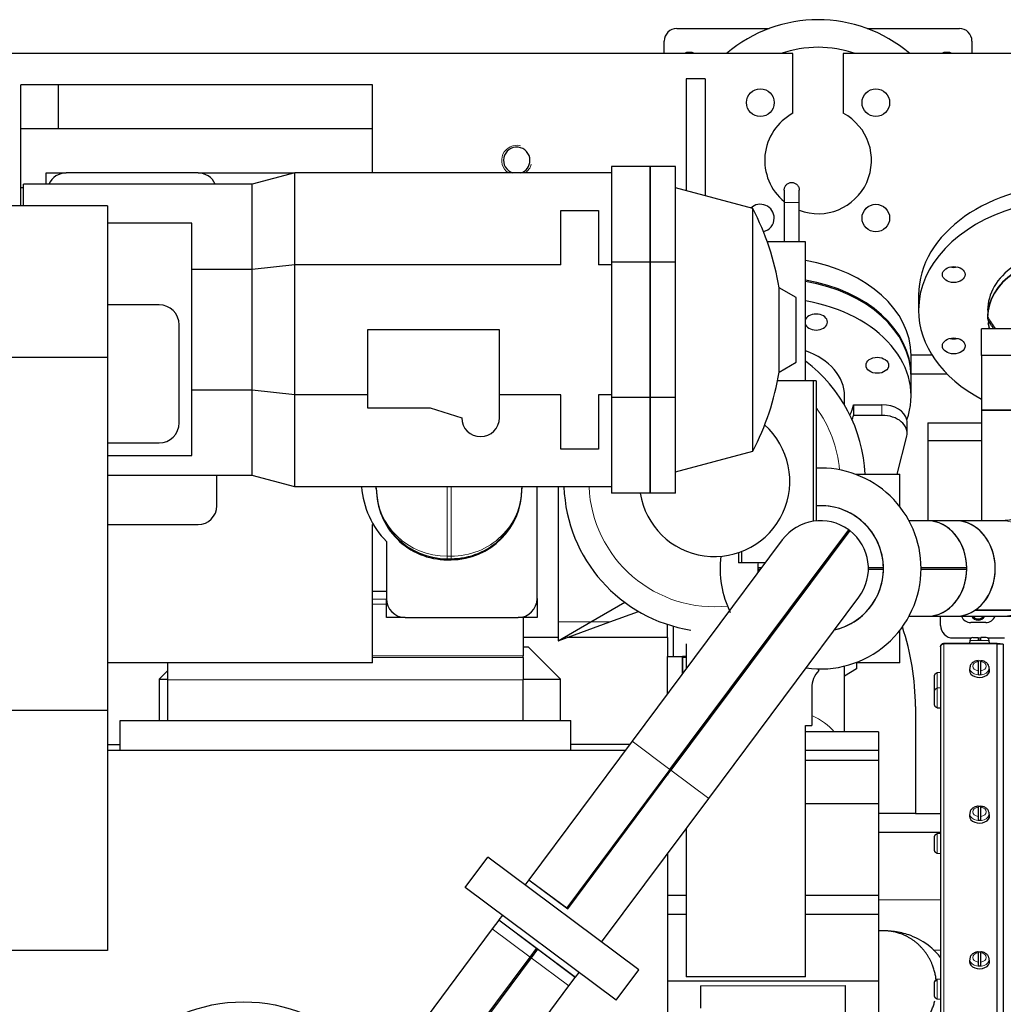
# Model space of a CAD drawing. Header units: millimetres. Extents: x 0 to 29700, y -16 to 21000.
# Tile 50 of 256: x 6501 to 7284, y 10065 to 10849. Entities that reach past the tile are written whole.
import ezdxf

# ---------------------------------------------------------------- set-up
doc = ezdxf.new("R2010")
doc.units = ezdxf.units.MM
doc.layers.add('1', color=7, linetype='Continuous', true_color=0xffffff)

msp = doc.modelspace()

# ---------------------------------------------------------------- linework, layer by layer
at = {"layer": '1', "color": 2, "linetype": 'Continuous', "lineweight": 25}
for p, q in [((7024.513, 10842.292), (7098.039, 10842.292)), ((7175.988, 10842.292), (7249.513, 10842.292)), ((7014.513, 10822.29), (7014.513, 10832.292)), ((7259.513, 10832.292), (7259.513, 10822.29)), ((7117.013, 10822.292), (5917.013, 10822.292)), ((7117.013, 10774.792), (7117.013, 10822.292)), ((8508.513, 10822.292), (7157.013, 10822.292)), ((7157.013, 10822.292), (7157.013, 10774.792)), ((6502.213, 10762.292), (6502.213, 10797.292)), ((6532.213, 10797.292), (6502.213, 10797.292)), ((6782.213, 10797.292), (6532.213, 10797.292)), ((6532.213, 10762.292), (6532.213, 10797.292)), ((6782.213, 10762.292), (6782.213, 10797.292)), ((7032.013, 10802.292), (7032.013, 10713.051)), ((7047.013, 10802.292), (7032.013, 10802.292)), ((7047.013, 10802.292), (7047.013, 10709.032)), ((6502.213, 10715.292), (6502.213, 10762.292)), ((6782.213, 10762.292), (6502.213, 10762.292)), ((6782.213, 10727.292), (6782.213, 10762.292)), ((6522.213, 10727.292), (6538.214, 10727.292)), ((6522.213, 10718.292), (6522.213, 10727.292)), ((6643.213, 10727.292), (6538.213, 10727.292)), ((6643.216, 10727.292), (6720.212, 10727.292)), ((6720.213, 10727.292), (6686.213, 10718.292)), ((6972.613, 10727.292), (6720.213, 10727.292)), ((6720.213, 10654.069), (6720.213, 10727.292)), ((6972.613, 10732.292), (6972.613, 10656.14)), ((7003.213, 10732.292), (6972.613, 10732.292)), ((7003.213, 10656.14), (7003.213, 10732.292)), ((7023.513, 10732.292), (7003.213, 10732.292)), ((7003.213, 10732.292), (7003.213, 10656.14)), ((7023.513, 10656.14), (7023.513, 10732.292)), ((6504.213, 10701.192), (6504.213, 10718.292)), ((6686.213, 10718.292), (6504.213, 10718.292)), ((6686.213, 10650.341), (6686.213, 10718.292)), ((6502.213, 10701.191), (6502.213, 10715.292)), ((6504.214, 10715.292), (6502.213, 10715.292)), ((7084.932, 10698.871), (7023.513, 10715.328)), ((7110.013, 10703.642), (7110.013, 10672.492)), ((7122.013, 10672.492), (7122.013, 10703.642)), ((6571.013, 10701.192), (3107.013, 10701.192)), ((6571.013, 10701.192), (6571.013, 10580.196)), ((6932.213, 10654.069), (6932.213, 10697.292)), ((6932.213, 10697.292), (6962.213, 10697.292)), ((6962.213, 10697.292), (6962.213, 10654.069)), ((7084.932, 10505.713), (7084.932, 10698.871)), ((6638.213, 10687.292), (6571.014, 10687.292)), ((6638.213, 10502.292), (6638.213, 10687.292)), ((7127.013, 10672.492), (7096.509, 10672.492)), ((7127.013, 10561.792), (7127.013, 10672.492)), ((6972.613, 10656.14), (6972.613, 10548.444)), ((7003.213, 10656.14), (6972.613, 10656.14)), ((7003.213, 10548.444), (7003.213, 10656.14)), ((7023.513, 10656.14), (7003.213, 10656.14)), ((7003.213, 10656.14), (7003.213, 10548.444)), ((7023.513, 10548.444), (7023.513, 10656.14)), ((6686.213, 10650.341), (6638.213, 10650.341)), ((6720.213, 10654.069), (6686.213, 10650.341)), ((6686.213, 10554.243), (6686.213, 10650.341)), ((6932.213, 10654.069), (6720.213, 10654.069)), ((6720.213, 10550.515), (6720.213, 10654.069)), ((6972.613, 10654.069), (6962.213, 10654.069)), ((7105.978, 10568.668), (7105.978, 10635.916)), ((7119.513, 10628.101), (7105.978, 10635.916)), ((7119.513, 10576.482), (7119.513, 10628.101)), ((7217.013, 10629.99), (7217.013, 10617.97)), ((6612.213, 10622.292), (6571.014, 10622.292)), ((6628.213, 10528.292), (6628.213, 10606.292)), ((6778.213, 10602.292), (6778.213, 10540.292)), ((6883.213, 10602.292), (6778.213, 10602.292)), ((6883.213, 10532.292), (6883.213, 10602.292)), ((7267.013, 10581.984), (7267.013, 10603.197)), ((7417.013, 10603.197), (7267.013, 10603.197)), ((6571.013, 10580.196), (3107.013, 10580.196)), ((6571.013, 10580.196), (6571.013, 10299.196)), ((7105.978, 10568.668), (7119.513, 10576.482)), ((7227.565, 10582.292), (7210.901, 10582.292)), ((7211.013, 10566.353), (7211.013, 10581.909)), ((7267.013, 10581.984), (7267.013, 10538.497)), ((7417.013, 10581.984), (7267.013, 10581.984)), ((7133.013, 10561.792), (7104.732, 10561.792)), ((7135.513, 10561.792), (7133.013, 10561.792)), ((7133.013, 10561.792), (7133.013, 10449.868)), ((7135.513, 10561.792), (7135.513, 10450.183)), ((7210.977, 10567.292), (7239.557, 10567.292)), ((7211.013, 10549.736), (7211.013, 10565.292)), ((6686.213, 10554.243), (6638.213, 10554.243)), ((6686.213, 10486.292), (6686.213, 10554.243)), ((6720.213, 10550.515), (6686.213, 10554.243)), ((6720.213, 10477.292), (6720.213, 10550.515)), ((6778.213, 10550.515), (6720.213, 10550.515)), ((6932.213, 10550.515), (6883.213, 10550.515)), ((6932.213, 10507.292), (6932.213, 10550.515)), ((6962.213, 10550.515), (6962.213, 10507.292)), ((6972.613, 10550.515), (6962.213, 10550.515)), ((6972.613, 10548.444), (6972.613, 10472.292)), ((7003.213, 10548.444), (6972.613, 10548.444)), ((7003.213, 10472.292), (7003.213, 10548.444)), ((7023.513, 10548.444), (7003.213, 10548.444)), ((7003.213, 10548.444), (7003.213, 10472.292)), ((7023.513, 10472.292), (7023.513, 10548.444)), ((7158.163, 10542.261), (7158.163, 10549.736)), ((6778.213, 10540.292), (6828.213, 10540.292)), ((6828.213, 10540.292), (6853.213, 10532.292)), ((7165.24, 10542.664), (7165.24, 10534.236)), ((7165.24, 10542.664), (7187.887, 10542.664)), ((7267.013, 10538.497), (7267.013, 10450.343)), ((7315.838, 10538.497), (7267.013, 10538.497)), ((7267.013, 10538.497), (7315.838, 10538.497)), ((7187.887, 10534.236), (7165.24, 10534.236)), ((7207.887, 10520.093), (7207.887, 10528.579)), ((7224.513, 10528.292), (7224.513, 10514.15)), ((7224.513, 10528.292), (7267.014, 10528.292)), ((7199.94, 10487.291), (7207.577, 10517.614)), ((7224.513, 10514.15), (7224.513, 10450.34)), ((7224.513, 10514.15), (7267.014, 10514.15)), ((6571.014, 10512.292), (6612.213, 10512.292)), ((6962.213, 10507.292), (6932.213, 10507.292)), ((7023.513, 10489.256), (7084.932, 10505.713)), ((6571.014, 10502.292), (6638.213, 10502.292)), ((6686.213, 10486.292), (6571.016, 10486.292)), ((6658.213, 10462.292), (6658.213, 10486.291)), ((6720.213, 10477.292), (6686.213, 10486.292)), ((7166.853, 10487.292), (7202.013, 10487.292)), ((7202.013, 10461.595), (7202.013, 10487.292)), ((6972.613, 10477.292), (6720.213, 10477.292)), ((6785.213, 10476.312), (6785.213, 10477.292)), ((6785.213, 10475.776), (6785.213, 10476.312)), ((6901.213, 10477.292), (6901.213, 10476.312)), ((6901.213, 10476.312), (6901.213, 10475.776)), ((6913.213, 10388.292), (6913.213, 10477.296)), ((6930.013, 10477.294), (6930.013, 10369.792)), ((7003.213, 10472.292), (6972.613, 10472.292)), ((7023.513, 10472.292), (7003.213, 10472.292)), ((6571.015, 10447.292), (6643.213, 10447.292)), ((6782.213, 10337.292), (6782.213, 10447.292)), ((6782.923, 10447.292), (6782.213, 10447.292)), ((7019.05, 10252.264), (7161.357, 10443.09)), ((7224.046, 10450.342), (7209.385, 10450.342)), ((7246.721, 10450.342), (7224.046, 10450.342)), ((7283.78, 10450.342), (7246.721, 10450.342)), ((7162.159, 10442.493), (7019.851, 10251.666)), ((6793.213, 10433.87), (6793.213, 10388.292)), ((7108.511, 10435.039), (6988.948, 10274.712)), ((7073.513, 10424.88), (7073.513, 10416.792)), ((7076.013, 10425.776), (7076.013, 10416.792)), ((6841.713, 10419.261), (6844.713, 10419.261)), ((7076.013, 10416.792), (7073.513, 10416.792)), ((7094.904, 10416.792), (7076.013, 10416.792)), ((7255.389, 10412.792), (7219.013, 10412.792)), ((7219.013, 10411.792), (7255.389, 10411.792)), ((6793.213, 10393.972), (6782.213, 10393.972)), ((6793.213, 10373.292), (6793.214, 10388.207)), ((6913.213, 10388.293), (6913.213, 10373.292)), ((7049.953, 10229.218), (7169.516, 10389.545)), ((6955.994, 10369.792), (6983.034, 10385.403)), ((6808.215, 10373.292), (6793.213, 10373.292)), ((6808.213, 10373.292), (6898.213, 10373.292)), ((6913.213, 10373.292), (6898.213, 10373.292)), ((6902.213, 10373.291), (6902.213, 10342.793)), ((6971.226, 10369.792), (6994.091, 10378.114)), ((7209.385, 10374.242), (7224.046, 10374.242)), ((7224.046, 10374.242), (7246.721, 10374.242)), ((7234.513, 10366.967), (7234.513, 10374.242)), ((7246.721, 10374.242), (7283.78, 10374.242)), ((7298.878, 10378.947), (7261.82, 10378.947)), ((7262.537, 10379.44), (7299.595, 10379.44)), ((6930.013, 10354.792), (6971.226, 10369.792)), ((6930.013, 10369.792), (6930.013, 10354.792)), ((6930.013, 10354.792), (6955.994, 10369.792)), ((7017.013, 10357.291), (7017.013, 10367.8)), ((7021.713, 10366.362), (7021.713, 10342.292)), ((7270.513, 10369.292), (7258.513, 10369.292)), ((6929.978, 10357.292), (6902.158, 10357.292)), ((7017.013, 10357.292), (6936.868, 10357.292)), ((7017.013, 10357.292), (7017.013, 10342.29)), ((7202.013, 10337.292), (7202.013, 10362.989)), ((7244.513, 10356.967), (7258.971, 10356.967)), ((7260.133, 10357.267), (7264.513, 10357.267)), ((7264.514, 10356.967), (7266.513, 10356.967)), ((7270.894, 10357.267), (7266.513, 10357.267)), ((7272.056, 10356.967), (7285.513, 10356.967)), ((6906.313, 10349.592), (6902.215, 10349.592)), ((6931.813, 10324.092), (6906.313, 10349.592)), ((7032.013, 10352.292), (7032.013, 10332.458)), ((7234.513, 10349.967), (7234.513, 10349.883)), ((7234.513, 10349.883), (7234.513, 9961.024)), ((7279.404, 10352.467), (7237.013, 10352.467)), ((7279.404, 10352.383), (7237.013, 10352.383)), ((7257.742, 10355.076), (7257.513, 10352.467)), ((7266.513, 10355.367), (7264.513, 10355.367)), ((7273.513, 10352.467), (7273.285, 10355.076)), ((7284.494, 10352.031), (7279.622, 10352.457)), ((7279.622, 10352.373), (7284.494, 10351.947)), ((7284.487, 10351.948), (7284.494, 10352.031)), ((7284.494, 10351.947), (7284.494, 9961.879)), ((6902.213, 10341.338), (6902.213, 10342.793)), ((6902.213, 10341.338), (6902.213, 10323.701)), ((7017.013, 10342.292), (7029.013, 10342.292)), ((7017.013, 10312.345), (7017.013, 10342.292)), ((7029.013, 10328.436), (7029.013, 10342.292)), ((7032.016, 10342.292), (7029.013, 10342.292)), ((7029.013, 10341.818), (7029.013, 10328.436)), ((7029.013, 10341.818), (7032.015, 10341.818)), ((6782.213, 10337.292), (6571.014, 10337.292)), ((6619.199, 10323.701), (6619.199, 10337.292)), ((7158.163, 10282.296), (7158.163, 10334.62)), ((7202.013, 10337.292), (7166.853, 10337.292)), ((7167.513, 10337.292), (7167.513, 10332.292)), ((7257.771, 10333.495), (7257.544, 10331.665)), ((7264.513, 10338.302), (7264.513, 10330.825)), ((7266.513, 10330.825), (7266.513, 10338.302)), ((7273.483, 10331.665), (7273.255, 10333.495)), ((6619.2, 10331.078), (6612.213, 10324.092)), ((7137.513, 10331.067), (7137.513, 10332.307)), ((7167.513, 10332.292), (7158.163, 10326.471)), ((7167.513, 10332.292), (7158.163, 10326.471)), ((7167.513, 10332.292), (7167.513, 10332.292)), ((7229.713, 10316.18), (7229.713, 10326.754)), ((7231.613, 10329.195), (7231.613, 10329.13)), ((7234.513, 10329.467), (7231.904, 10329.239)), ((7257.544, 10331.664), (7257.513, 10331.17)), ((6612.213, 10324.092), (6619.195, 10324.092)), ((6612.213, 10324.092), (6612.213, 10291.292)), ((6619.199, 10291.292), (6619.199, 10323.701)), ((6902.213, 10291.292), (6902.213, 10323.701)), ((6902.219, 10324.092), (6931.813, 10324.092)), ((6931.813, 10291.292), (6931.813, 10324.092)), ((7132.013, 10317.292), (7132.013, 10287.292)), ((7229.713, 10303.962), (7229.713, 10314.536)), ((7231.613, 10316.977), (7231.613, 10316.913)), ((7234.513, 10317.249), (7231.904, 10317.021)), ((7214.513, 10302.292), (7214.513, 10217.292)), ((6571.013, 10299.196), (3107.013, 10299.196)), ((6571.013, 10299.196), (6571.013, 10108.192)), ((7231.613, 10301.521), (7231.613, 10301.586)), ((7231.904, 10301.478), (7234.513, 10301.249)), ((6581.213, 10291.292), (6940.213, 10291.292)), ((6581.213, 10267.292), (6581.213, 10291.292)), ((6940.213, 10267.292), (6940.213, 10291.292)), ((7127.013, 10087.292), (7127.013, 10287.292)), ((7127.013, 10287.292), (7132.013, 10287.292)), ((7185.013, 10282.292), (7127.011, 10282.292)), ((7185.013, 10282.292), (7185.013, 10267.292)), ((6571.013, 10272.292), (6581.214, 10272.292)), ((6988.948, 10274.712), (6906.749, 10164.487)), ((6987.013, 10272.292), (6940.214, 10272.292)), ((6987.013, 10272.292), (6987.013, 10272.117)), ((6983.408, 10267.292), (6570.983, 10267.292)), ((7185.013, 10267.292), (7127.011, 10267.292)), ((7185.013, 10267.292), (7185.013, 10259.292)), ((7185.013, 10259.292), (7127.011, 10259.292)), ((7185.013, 10259.292), (7185.013, 10225.009)), ((7019.05, 10252.264), (6936.85, 10142.039)), ((6937.652, 10141.441), (7019.851, 10251.666)), ((7017.013, 10249.514), (7017.013, 10247.86)), ((6964.584, 10114.744), (7049.953, 10229.218)), ((7185.013, 10225.009), (7127.011, 10225.009)), ((7185.013, 10225.009), (7185.013, 10151.999)), ((7214.513, 10217.292), (7185.012, 10217.292)), ((7214.513, 10217.292), (7234.514, 10217.292)), ((7257.544, 10215.699), (7257.513, 10215.204)), ((7257.771, 10217.53), (7257.544, 10215.699)), ((7264.513, 10222.337), (7264.513, 10214.86)), ((7266.513, 10214.86), (7266.513, 10222.337)), ((7273.483, 10215.699), (7273.255, 10217.53)), ((7032.013, 10205.163), (7032.013, 10087.292)), ((7185.004, 10202.329), (7234.504, 10202.329)), ((7231.613, 10201.012), (7231.613, 10200.947)), ((7234.513, 10201.284), (7231.904, 10201.055)), ((7229.713, 10187.997), (7229.713, 10198.571)), ((7017.013, 10185.037), (7017.013, 9567.303)), ((7231.613, 10185.556), (7231.613, 10185.621)), ((7231.904, 10185.512), (7234.513, 10185.284)), ((6856.024, 10158.277), (6873.959, 10182.326)), ((6994.204, 10092.654), (6873.959, 10182.326)), ((6906.749, 10164.487), (6903.579, 10160.236)), ((6906.749, 10164.487), (6937.652, 10141.441)), ((6906.749, 10164.487), (6936.85, 10142.039)), ((6976.269, 10068.605), (6856.024, 10158.277)), ((7032.015, 10151.999), (7017.013, 10151.999)), ((7185.013, 10151.999), (7127.011, 10151.999)), ((7185.013, 10151.999), (7185.013, 10136.915)), ((6882.656, 10132.179), (6877.574, 10125.366)), ((6912.757, 10109.732), (6882.656, 10132.179)), ((6885.645, 10136.188), (6882.836, 10132.422)), ((6882.836, 10132.422), (6943.841, 10086.928)), ((7032.015, 10136.915), (7017.013, 10136.915)), ((7185.013, 10136.915), (7127.011, 10136.915)), ((7185.013, 10136.915), (7185.013, 10083.685)), ((6877.574, 10125.366), (6787.72, 10004.877)), ((6571.013, 10108.192), (3107.013, 10108.192)), ((6907.675, 10102.918), (6912.757, 10109.732)), ((6913.559, 10109.134), (6908.477, 10102.32)), ((6943.66, 10086.686), (6913.559, 10109.134)), ((7264.513, 10106.371), (7264.513, 10098.894)), ((7266.513, 10098.894), (7266.513, 10106.371)), ((6810.857, 9973.09), (6907.675, 10102.918)), ((6908.477, 10102.32), (6811.659, 9972.493)), ((7257.544, 10099.733), (7257.513, 10099.239)), ((7257.771, 10101.564), (7257.544, 10099.733)), ((7273.483, 10099.733), (7273.255, 10101.564)), ((6943.841, 10086.928), (6946.649, 10090.694)), ((6976.269, 10068.605), (6994.204, 10092.654)), ((6938.578, 10079.872), (6943.66, 10086.686)), ((7185.013, 10083.685), (7017.013, 10083.685)), ((7127.013, 10087.292), (7032.013, 10087.292)), ((7185.013, 10083.685), (7185.013, 10026.946)), ((7229.713, 10072.031), (7229.713, 10082.605)), ((7231.613, 10085.046), (7231.613, 10084.981)), ((7234.513, 10085.318), (7231.904, 10085.09)), ((6819.016, 9919.545), (6938.578, 10079.872)), ((7043.454, 10080.096), (7158.454, 10080.146)), ((7043.454, 10080.096), (7043.454, 10062.171)), ((7158.454, 10080.146), (7158.515, 10057.141)), ((7158.454, 10080.146), (7158.454, 10062.22)), ((7231.613, 10069.59), (7231.613, 10069.655)), ((7231.904, 10069.547), (7234.513, 10069.318))]:
    msp.add_line(p, q, dxfattribs=at)
at = {"layer": '1', "color": 4, "linetype": 'Continuous', "lineweight": 13}
for p, q in [((7187.887, 10542.664), (7187.887, 10534.236)), ((6841.713, 10477.292), (6841.713, 10422.074)), ((6844.713, 10422.074), (6844.713, 10477.292)), ((6841.713, 10422.074), (6841.713, 10420.068)), ((6841.713, 10422.074), (6844.713, 10422.074)), ((6841.713, 10420.068), (6841.713, 10419.261)), ((6844.713, 10420.068), (6841.713, 10420.068)), ((6844.713, 10420.068), (6844.713, 10422.074)), ((6844.713, 10419.261), (6844.713, 10420.068)), ((6793.214, 10387.99), (6782.213, 10387.99)), ((6782.213, 10383.958), (6793.214, 10383.958)), ((6930.013, 10369.792), (6955.994, 10369.792)), ((6955.994, 10369.792), (6971.226, 10369.792)), ((7237.013, 10352.383), (7237.013, 9962.06)), ((7273.285, 10355.076), (7257.742, 10355.076)), ((7279.404, 10352.383), (7279.404, 9962.06)), ((7279.622, 10352.373), (7279.622, 9962.056)), ((6902.213, 10342.793), (6782.213, 10342.793)), ((6782.213, 10341.338), (6902.213, 10341.338)), ((7273.285, 10333.015), (7273.254, 10333.507)), ((7231.904, 10317.021), (7231.904, 10329.239)), ((6902.213, 10323.701), (6619.199, 10323.701)), ((7231.904, 10301.478), (7231.904, 10317.021)), ((6988.948, 10274.712), (7019.05, 10252.264)), ((7049.953, 10229.218), (7019.851, 10251.666)), ((7273.285, 10217.049), (7273.254, 10217.541)), ((7231.904, 10185.512), (7231.904, 10201.055)), ((7185.004, 10148.416), (7234.504, 10148.416)), ((6907.675, 10102.918), (6877.574, 10125.366)), ((7228.612, 10108.514), (7234.504, 10108.514)), ((6938.578, 10079.872), (6908.477, 10102.32)), ((7273.285, 10101.084), (7273.254, 10101.576)), ((7231.904, 10069.547), (7231.904, 10085.09))]:
    msp.add_line(p, q, dxfattribs=at)
at = {"layer": '1', "color": 2, "linetype": 'Continuous', "lineweight": 25}
for centre, radius in [((7091.051, 10783.254), 11), ((7182.975, 10783.254), 11), ((7182.975, 10691.33), 11), ((6679.513, 9942.292), 125)]:
    msp.add_circle(centre, radius, dxfattribs=at)
for centre, radius, start, end in [((7137.013, 10737.292), 112, 49.370625, 130.635), ((7024.513, 10832.292), 10, 90, 180), ((7249.513, 10832.292), 10, 0, 90), ((7137.013, 10737.292), 90, 70.813125, 109.1925), ((7034.513, 10812.292), 11, 65.379375, 114.615), ((7239.513, 10812.292), 11, 65.379375, 114.615), ((7137.013, 10737.292), 42.5, 118.072487, 230.560567), ((7137.013, 10737.292), 42.5, 249.33311, 61.927513), ((6897.013, 10737.292), 10.5, 0, 252.241875), ((6897.013, 10737.292), 10.5, 287.7525, 0), ((6538.213, 10712.292), 15, 90, 156.421406), ((6643.213, 10712.292), 15, 23.578594, 90), ((7091.051, 10691.33), 11, 0, 133.790625), ((6900.713, 10602.292), 208, 9.302981, 27.666298), ((7091.051, 10691.33), 11, 282.403125, 0), ((6612.213, 10606.292), 16, 0, 90), ((7054.513, 10481.792), 120, 2.6325, 52.835625), ((6900.713, 10602.292), 208, 332.333702, 350.697019), ((6868.213, 10532.292), 15, 180, 0), ((6612.213, 10528.292), 16, 270, 0), ((7054.513, 10481.792), 60, 189.1125, 48.279375), ((7139.013, 10412.292), 80, 0, 92.50875), ((6843.213, 10482.86), 70, 184.562285, 224.415309), ((7054.513, 10481.792), 120, 182.14875, 260.96625), ((6643.213, 10462.292), 15, 270, 0), ((7139.013, 10412.292), 50.034, 282.796875, 94.010625), ((7139.013, 10412.292), 50.034, 0.572574, 94.010261), ((7139.013, 10412.292), 38.05, 54.039384, 143.286461), ((7139.013, 10412.292), 38.05, 52.5375, 54.045), ((7139.013, 10412.292), 38.05, 323.286461, 52.533538), ((7139.013, 10412.292), 80, 173.025, 205.9425), ((7139.013, 10412.292), 50.034, 174.83625, 180), ((7139.013, 10412.292), 50.034, 180, 183.785625), ((7139.013, 10412.292), 50.034, 174.838681, 179.427426), ((7139.013, 10412.292), 50.034, 180.572574, 183.780783), ((7139.013, 10412.292), 80, 261.68625, 0), ((7139.013, 10412.292), 50.034, 282.790916, 359.427426), ((6808.213, 10388.292), 15, 180, 270), ((6898.213, 10388.292), 15, 270, 0), ((7258.513, 10377.292), 8, 202.41, 270), ((7264.513, 10377.292), 6, 210.555, 329.450625), ((7264.513, 10377.292), 5.125, 216.523125, 323.4825), ((7270.513, 10377.292), 8, 270, 337.59), ((7014.513, 10302.292), 200, 0, 18.527344), ((7244.513, 10366.967), 10, 180, 270), ((7260.133, 10354.867), 2.4, 90, 175), ((7270.894, 10354.867), 2.4, 5, 90), ((7152.013, 10317.292), 20, 136.468848, 180), ((7232.113, 10326.848), 2.4, 95, 102.024699), ((7232.113, 10314.63), 2.4, 95, 102.024699), ((7232.113, 10303.868), 2.4, 257.975301, 265), ((7232.113, 10198.665), 2.4, 95, 102.024699), ((7232.113, 10187.903), 2.4, 257.975301, 265), ((7232.113, 10082.699), 2.4, 95, 102.024699), ((7232.113, 10071.937), 2.4, 257.975301, 265)]:
    msp.add_arc(centre, radius, start, end, dxfattribs=at)
at = {"layer": '1', "color": 4, "linetype": 'Continuous', "lineweight": 13}
for centre, radius, start, end in [((6897.013, 10737.292), 12, 75, 236.438906), ((6897.013, 10737.292), 12, 303.555, 345), ((7054.513, 10481.792), 100, 5.203125, 35.904375), ((7054.513, 10481.792), 100, 182.57625, 275.923125), ((7264.513, 10377.292), 6, 210.552656, 329.445469)]:
    msp.add_arc(centre, radius, start, end, dxfattribs=at)
at = {"layer": '1', "color": 2, "linetype": 'Continuous', "lineweight": 25}
for centre, major_axis, ratio, start_param, end_param in [((7342.013, 10629.99), (-125, 0), 0.7071068, 3.1416908, 6.2830871), ((7342.013, 10617.97), (-125, 0), 0.7071068, 2.7488936, 6.2831853), ((7342.013, 10617.97), (70, 0), 0.7071068, 1.5707963, 3.1415927), ((7101.013, 10581.909), (110, 0), 0.7071068, 0, 1.3322316), ((7342.013, 10612.313), (70.198, 0), 0.7071068, 0.0071227, 3.1344699), ((7342.013, 10612.313), (-70, 0), 0.7071068, 4.712389, 6.2831853), ((7245.006, 10658.403), (-9, 0), 0.7071068, 1.235824, 1.9056705), ((7101.013, 10566.353), (110, 0), 0.7071068, 0, 1.3322316), ((7101.013, 10565.292), (-110, 0), 0.7071068, 3.1415927, 4.4737261), ((7101.013, 10549.736), (-110, 0), 0.7071068, 2.8938917, 4.473768), ((7342.013, 10617.97), (-125, 0), 0.7071068, 0, 0.9272607), ((7135.455, 10608.531), (-9, 0), 0.7071068, 0.3542146, 5.9289707), ((7342.013, 10612.313), (-70, 0), 0.7071068, 0, 0.0423133), ((7342.013, 10612.313), (-70, 0), 0.7071068, 0.08875, 0.1852558), ((7342.013, 10611.312), (69.553, 0), 0.7071068, 3.1709293, 3.3073485), ((7245.006, 10601.578), (-9, 0), 0.7071068, 1.235824, 1.9056705), ((7101.013, 10549.736), (-57.15, 0), 0.7071068, 3.1415927, 4.2401683), ((7101.013, 10549.736), (65, 0), 0.7071068, 5.9448232, 6.1287257), ((7187.887, 10528.522), (-20, 0), 0.7071068, 3.2937119, 4.712389), ((7101.013, 10541.307), (-65, 0), 0.7071068, 2.9040118, 2.9871331), ((7187.887, 10520.093), (20, 0), 0.7071068, 6.1069469, 7.8539816), ((7187.887, 10528.579), (20, 0), 0.7071068, 6.2831826, 6.4353046), ((6841.713, 10476.312), (-56.5, 0), 0.9954718, 0, 1.5707963), ((6841.713, 10475.776), (0, 56.515), 0.9997417, 1.5707963, 3.1415927), ((6844.713, 10476.312), (-56.5, 0), 0.9954718, 1.5707963, 3.1415927), ((6844.713, 10475.776), (0, -56.515), 0.9997417, 0, 1.5707963), ((7224.046, 10412.292), (0, 38.05), 0.8237974, 3.1415943, 6.2830888), ((7224.046, 10412.292), (0, -38.05), 0.8237974, 1.5839373, 3.1415927), ((7246.721, 10412.292), (0, 38.05), 0.8237974, 3.1415943, 6.2830888), ((7246.721, 10412.292), (0, -38.05), 0.8237974, 0.5288547, 3.1415782), ((7224.046, 10412.292), (0, -38.05), 0.8237974, 0, 1.5576553), ((7246.721, 10412.292), (0, -38.05), 0.8237974, 6.2831708, 6.7857581), ((7265.513, 10333.22), (7.728, 0), 0.7071068, 1.4410362, 1.7005564), ((7265.513, 10331.17), (-8, 0), 0.7071068, 0, 3.2291645), ((7265.513, 10333.22), (7.728, 0), 0.7071068, 4.5826289, 4.8421491), ((7265.513, 10215.204), (-8, 0), 0.7071068, 0, 3.2291645), ((7265.513, 10217.255), (7.728, 0), 0.7071068, 1.4410362, 1.7005564), ((7265.513, 10217.255), (7.728, 0), 0.7071068, 4.5826289, 4.8421491), ((7265.513, 10101.289), (7.728, 0), 0.7071068, 1.4410362, 1.7005564), ((7265.513, 10099.239), (-8, 0), 0.7071068, 0, 3.2291645), ((7265.513, 10101.289), (7.728, 0), 0.7071068, 4.5826289, 4.8421491)]:
    msp.add_ellipse(centre, major_axis=major_axis, ratio=ratio, start_param=start_param, end_param=end_param, dxfattribs=at)
for centre, major_axis in [((7245.006, 10646.382), (-9, 0)), ((7245.006, 10589.557), (-9, 0)), ((7184.163, 10574.089), (9, 0))]:
    msp.add_ellipse(centre, major_axis=major_axis, ratio=0.7071068, dxfattribs=at)
at = {"layer": '1', "color": 4, "linetype": 'Continuous', "lineweight": 13}
for centre, major_axis, ratio, start_param, end_param in [((6841.713, 10476.312), (-56.5, 0), 0.9599719, 0, 1.5707963), ((6844.713, 10476.312), (-56.5, 0), 0.9599719, 1.5707963, 3.1415927), ((7283.78, 10412.292), (0, -38.05), 0.8237974, 0.5288547, 3.1415782), ((7283.78, 10412.292), (0, -38.05), 0.8237974, 6.2831708, 6.7857581), ((7265.513, 10333.015), (7.772, 0), 0.7071068, 3.0363493, 6.2831853), ((7265.513, 10334.564), (-5.381, 0), 0.7071068, 4.8993196, 7.667051), ((7265.513, 10334.564), (-5.381, 0), 0.7071068, 1.757727, 4.5254583), ((7101.013, 10261.376), (-57.15, 0), 0.7071068, 3.6856772, 4.1391465), ((7265.513, 10217.049), (7.772, 0), 0.7071068, 3.0363493, 6.2831853), ((7265.513, 10218.598), (-5.381, 0), 0.7071068, 4.8993196, 7.667051), ((7265.513, 10218.598), (-5.381, 0), 0.7071068, 1.757727, 4.5254583), ((7265.513, 10102.633), (-5.381, 0), 0.7071068, 4.8993196, 7.667051), ((7265.513, 10102.633), (-5.381, 0), 0.7071068, 1.757727, 4.5254583), ((7265.513, 10101.084), (7.772, 0), 0.7071068, 3.0363493, 6.2831853)]:
    msp.add_ellipse(centre, major_axis=major_axis, ratio=ratio, start_param=start_param, end_param=end_param, dxfattribs=at)
at = {"layer": '1', "color": 2, "linetype": 'Continuous', "lineweight": 25}
for points, knots in [([(7110.013, 10713.642), (7110.013, 10714.035), (7110.052, 10714.427), (7110.205, 10715.198), (7110.32, 10715.575), (7110.62, 10716.301), (7110.806, 10716.649), (7111.243, 10717.302), (7111.493, 10717.607), (7112.048, 10718.162), (7112.353, 10718.413), (7113.006, 10718.849), (7113.354, 10719.035), (7114.08, 10719.335), (7114.458, 10719.45), (7115.228, 10719.603), (7115.621, 10719.642), (7116.406, 10719.642), (7116.799, 10719.603), (7117.569, 10719.45), (7117.947, 10719.335), (7118.672, 10719.035), (7119.02, 10718.849), (7119.673, 10718.413), (7119.978, 10718.162), (7120.534, 10717.607), (7120.784, 10717.302), (7121.22, 10716.649), (7121.406, 10716.301), (7121.707, 10715.575), (7121.822, 10715.198), (7121.975, 10714.427), (7122.013, 10714.035), (7122.013, 10713.642)], [0, 0, 0, 0, 0.0625, 0.0625, 0.125, 0.125, 0.1875, 0.1875, 0.25, 0.25, 0.3125, 0.3125, 0.375, 0.375, 0.4375, 0.4375, 0.5, 0.5, 0.5625, 0.5625, 0.625, 0.625, 0.6875, 0.6875, 0.75, 0.75, 0.8125, 0.8125, 0.875, 0.875, 0.9375, 0.9375, 1, 1, 1, 1]), ([(7110.013, 10713.642), (7110.013, 10713.796), (7110.013, 10713.516), (7110.013, 10713.48), (7110.013, 10712.472), (7110.013, 10711.396), (7110.013, 10709.952), (7110.013, 10708.14), (7110.013, 10705.988), (7110.013, 10704.454), (7110.013, 10703.642)], [0, 0, 0, 0, 0.3613071, 0.5104759, 0.5821266, 0.6561882, 0.7349999, 0.8185826, 0.9069082, 1, 1, 1, 1]), ([(7122.013, 10703.642), (7122.013, 10704.454), (7122.013, 10705.988), (7122.013, 10708.14), (7122.013, 10709.952), (7122.013, 10711.396), (7122.013, 10712.472), (7122.013, 10713.48), (7122.013, 10713.516), (7122.013, 10713.796), (7122.013, 10713.642)], [0, 0, 0, 0, 0.0930918, 0.1814174, 0.2650001, 0.3438118, 0.4178734, 0.4895241, 0.6386929, 1, 1, 1, 1]), ([(7276.798, 10603.198), (7276.715, 10603.325), (7276.189, 10604.14), (7275.212, 10605.654), (7273.859, 10607.751), (7272.949, 10609.159), (7272.491, 10609.869)], [0, 0, 0, 0, 0.0572878, 0.3664791, 0.6807165, 1, 1, 1, 1]), ([(7294.082, 10452.862), (7293.523, 10452.299), (7291.687, 10451.367), (7288.04, 10450.486), (7284.844, 10450.356), (7283.78, 10450.342)], [0, 0, 0, 0, 0.409895, 0.8186368, 1, 1, 1, 1]), ([(7283.78, 10374.242), (7287.693, 10374.232), (7297.204, 10374.737), (7312.414, 10377.761), (7326.182, 10382.941), (7333.614, 10387.893), (7335.985, 10389.688)], [0, 0, 0, 0, 0.2088768, 0.5130277, 0.8394231, 1, 1, 1, 1]), ([(7264.513, 10357.267), (7264.513, 10357.265), (7264.513, 10357.254), (7264.513, 10357.21), (7264.513, 10357.177), (7264.513, 10357.109), (7264.513, 10357.083), (7264.513, 10357.028), (7264.513, 10356.997), (7264.513, 10356.899), (7264.513, 10356.823), (7264.513, 10356.716), (7264.513, 10356.693), (7264.513, 10356.648), (7264.513, 10356.579), (7264.513, 10356.506), (7264.513, 10356.353), (7264.513, 10356.243), (7264.513, 10356.097), (7264.513, 10356.067), (7264.513, 10356.007), (7264.513, 10355.977), (7264.513, 10355.885), (7264.513, 10355.823), (7264.513, 10355.633), (7264.513, 10355.502), (7264.513, 10355.367)], [0, 0, 0, 0, 0.1175171, 0.1175171, 0.2435861, 0.2435861, 0.3066206, 0.3066206, 0.3696551, 0.3696551, 0.4957241, 0.4957241, 0.5272413, 0.5272413, 0.5587586, 0.6217931, 0.6217931, 0.747862, 0.747862, 0.7793793, 0.7793793, 0.8108965, 0.8108965, 0.873931, 0.873931, 1, 1, 1, 1]), ([(7266.513, 10355.367), (7266.513, 10355.502), (7266.513, 10355.633), (7266.513, 10355.823), (7266.513, 10355.885), (7266.513, 10355.977), (7266.513, 10356.007), (7266.513, 10356.067), (7266.513, 10356.097), (7266.513, 10356.244), (7266.513, 10356.353), (7266.513, 10356.506), (7266.513, 10356.555), (7266.513, 10356.626), (7266.513, 10356.649), (7266.513, 10356.694), (7266.513, 10356.716), (7266.513, 10356.823), (7266.513, 10356.899), (7266.513, 10356.998), (7266.513, 10357.028), (7266.513, 10357.07), (7266.513, 10357.083), (7266.513, 10357.108), (7266.513, 10357.12), (7266.513, 10357.177), (7266.513, 10357.21), (7266.513, 10357.255), (7266.513, 10357.267), (7266.513, 10357.267)], [0, 0, 0, 0, 0.1254834, 0.1254834, 0.1882251, 0.1882251, 0.2195959, 0.2195959, 0.2509668, 0.2509668, 0.3764502, 0.3764502, 0.4391919, 0.4391919, 0.4705627, 0.4705627, 0.5019335, 0.5019335, 0.6274169, 0.6274169, 0.6901586, 0.6901586, 0.7215295, 0.7215295, 0.7529003, 0.7529003, 0.8783837, 0.8783837, 1, 1, 1, 1]), ([(7264.52, 10338.966), (7263.618, 10338.899), (7261.791, 10338.509), (7259.534, 10337.089), (7258.167, 10335.283), (7257.914, 10334.083), (7257.879, 10333.592)], [0, 0, 0, 0, 0.2624109, 0.5775265, 0.83703, 1, 1, 1, 1]), ([(7264.513, 10339.021), (7264.513, 10339.021), (7264.513, 10339.021), (7264.513, 10339.019), (7264.513, 10339.018), (7264.513, 10339.013), (7264.513, 10339.01), (7264.513, 10338.99), (7264.513, 10338.963), (7264.513, 10338.906), (7264.513, 10338.884), (7264.513, 10338.847), (7264.513, 10338.834), (7264.513, 10338.806), (7264.513, 10338.792), (7264.513, 10338.717), (7264.513, 10338.647), (7264.513, 10338.488), (7264.513, 10338.4), (7264.513, 10338.302)], [0, 0, 0, 0, 0.0148561, 0.0148561, 0.0695863, 0.0695863, 0.1243165, 0.1243165, 0.3432374, 0.3432374, 0.4526978, 0.4526978, 0.507428, 0.507428, 0.5621583, 0.5621583, 0.7810791, 0.7810791, 1, 1, 1, 1]), ([(7273.133, 10333.493), (7273.148, 10333.784), (7273.096, 10334.773), (7272.13, 10336.348), (7270.357, 10337.895), (7268.336, 10338.8), (7266.972, 10338.913), (7266.505, 10338.912)], [0, 0, 0, 0, 0.0960999, 0.3367175, 0.5873258, 0.8640873, 1, 1, 1, 1]), ([(7266.513, 10338.302), (7266.513, 10338.4), (7266.513, 10338.489), (7266.513, 10338.647), (7266.513, 10338.717), (7266.513, 10338.808), (7266.513, 10338.835), (7266.513, 10338.884), (7266.513, 10338.906), (7266.513, 10338.963), (7266.513, 10338.99), (7266.513, 10339.01), (7266.513, 10339.013), (7266.513, 10339.018), (7266.513, 10339.019), (7266.513, 10339.02)], [0, 0, 0, 0, 0.2235576, 0.2235576, 0.4471152, 0.4471152, 0.558894, 0.558894, 0.6706728, 0.6706728, 0.8942304, 0.8942304, 0.9501198, 0.9501198, 1, 1, 1, 1]), ([(7229.713, 10326.754), (7229.713, 10326.892), (7229.725, 10327.029), (7229.77, 10327.298), (7229.804, 10327.431), (7229.872, 10327.627), (7229.897, 10327.691), (7229.952, 10327.816), (7229.983, 10327.877), (7230.081, 10328.057), (7230.157, 10328.171), (7230.265, 10328.306), (7230.287, 10328.332), (7230.332, 10328.384), (7230.401, 10328.461), (7230.475, 10328.532), (7230.627, 10328.668), (7230.737, 10328.75), (7230.884, 10328.842), (7230.913, 10328.859), (7230.973, 10328.893), (7231.004, 10328.909), (7231.095, 10328.956), (7231.157, 10328.984), (7231.347, 10329.061), (7231.478, 10329.101), (7231.613, 10329.13)], [0, 0, 0, 0, 0.125, 0.125, 0.25, 0.25, 0.3125, 0.3125, 0.375, 0.375, 0.5, 0.5, 0.53125, 0.53125, 0.5625, 0.625, 0.625, 0.75, 0.75, 0.78125, 0.78125, 0.8125, 0.8125, 0.875, 0.875, 1, 1, 1, 1]), ([(7264.513, 10330.825), (7264.513, 10330.727), (7264.513, 10330.623), (7264.513, 10330.4), (7264.513, 10330.283), (7264.513, 10330.096), (7264.513, 10330.033), (7264.513, 10329.905), (7264.513, 10329.84), (7264.513, 10329.644), (7264.513, 10329.51), (7264.513, 10329.338), (7264.513, 10329.304), (7264.513, 10329.235), (7264.513, 10329.201), (7264.513, 10329.098), (7264.513, 10329.03), (7264.513, 10328.825), (7264.513, 10328.69), (7264.513, 10328.521), (7264.513, 10328.488), (7264.513, 10328.422), (7264.513, 10328.389), (7264.513, 10328.291), (7264.513, 10328.227), (7264.513, 10328.039), (7264.513, 10327.918), (7264.513, 10327.801)], [0, 0, 0, 0, 0.125, 0.125, 0.25, 0.25, 0.3125, 0.3125, 0.375, 0.375, 0.5, 0.5, 0.53125, 0.53125, 0.5625, 0.5625, 0.625, 0.625, 0.75, 0.75, 0.78125, 0.78125, 0.8125, 0.8125, 0.875, 0.875, 1, 1, 1, 1]), ([(7266.513, 10327.801), (7266.513, 10327.918), (7266.513, 10328.039), (7266.513, 10328.227), (7266.513, 10328.291), (7266.513, 10328.389), (7266.513, 10328.422), (7266.513, 10328.488), (7266.513, 10328.522), (7266.513, 10328.69), (7266.513, 10328.826), (7266.513, 10329.03), (7266.513, 10329.098), (7266.513, 10329.201), (7266.513, 10329.235), (7266.513, 10329.304), (7266.513, 10329.339), (7266.513, 10329.51), (7266.513, 10329.644), (7266.513, 10329.841), (7266.513, 10329.906), (7266.513, 10330.002), (7266.513, 10330.034), (7266.513, 10330.097), (7266.513, 10330.128), (7266.513, 10330.283), (7266.513, 10330.401), (7266.513, 10330.623), (7266.513, 10330.727), (7266.513, 10330.825)], [0, 0, 0, 0, 0.125, 0.125, 0.1875, 0.1875, 0.21875, 0.21875, 0.25, 0.25, 0.375, 0.375, 0.4375, 0.4375, 0.46875, 0.46875, 0.5, 0.5, 0.625, 0.625, 0.6875, 0.6875, 0.71875, 0.71875, 0.75, 0.75, 0.875, 0.875, 1, 1, 1, 1]), ([(7229.713, 10314.536), (7229.713, 10314.675), (7229.725, 10314.811), (7229.77, 10315.08), (7229.804, 10315.213), (7229.872, 10315.409), (7229.897, 10315.473), (7229.952, 10315.598), (7229.983, 10315.66), (7230.081, 10315.839), (7230.157, 10315.953), (7230.265, 10316.088), (7230.287, 10316.115), (7230.332, 10316.167), (7230.401, 10316.243), (7230.475, 10316.314), (7230.627, 10316.451), (7230.737, 10316.533), (7230.884, 10316.624), (7230.913, 10316.642), (7230.973, 10316.675), (7231.004, 10316.692), (7231.095, 10316.738), (7231.157, 10316.766), (7231.347, 10316.843), (7231.478, 10316.883), (7231.613, 10316.913)], [0, 0, 0, 0, 0.125, 0.125, 0.25, 0.25, 0.3125, 0.3125, 0.375, 0.375, 0.5, 0.5, 0.53125, 0.53125, 0.5625, 0.625, 0.625, 0.75, 0.75, 0.78125, 0.78125, 0.8125, 0.8125, 0.875, 0.875, 1, 1, 1, 1]), ([(7229.828, 10315.435), (7229.793, 10315.545), (7229.766, 10315.657), (7229.725, 10315.905), (7229.713, 10316.041), (7229.713, 10316.18)], [0, 0, 0, 0, 0.4575903, 0.4575903, 1, 1, 1, 1]), ([(7231.613, 10301.586), (7231.478, 10301.615), (7231.347, 10301.655), (7231.157, 10301.732), (7231.095, 10301.761), (7231.004, 10301.807), (7230.973, 10301.823), (7230.913, 10301.857), (7230.884, 10301.875), (7230.737, 10301.966), (7230.627, 10302.048), (7230.474, 10302.184), (7230.425, 10302.232), (7230.355, 10302.307), (7230.332, 10302.332), (7230.286, 10302.384), (7230.264, 10302.411), (7230.157, 10302.546), (7230.081, 10302.66), (7229.983, 10302.839), (7229.952, 10302.901), (7229.91, 10302.995), (7229.897, 10303.026), (7229.872, 10303.091), (7229.86, 10303.123), (7229.803, 10303.286), (7229.77, 10303.419), (7229.725, 10303.687), (7229.713, 10303.824), (7229.713, 10303.962)], [0, 0, 0, 0, 0.125, 0.125, 0.1875, 0.1875, 0.21875, 0.21875, 0.25, 0.25, 0.375, 0.375, 0.4375, 0.4375, 0.46875, 0.46875, 0.5, 0.5, 0.625, 0.625, 0.6875, 0.6875, 0.71875, 0.71875, 0.75, 0.75, 0.875, 0.875, 1, 1, 1, 1]), ([(7264.52, 10223), (7263.618, 10222.934), (7261.791, 10222.543), (7259.534, 10221.123), (7258.167, 10219.318), (7257.914, 10218.118), (7257.879, 10217.626)], [0, 0, 0, 0, 0.2624109, 0.5775265, 0.83703, 1, 1, 1, 1]), ([(7264.513, 10223.055), (7264.513, 10223.055), (7264.513, 10223.055), (7264.513, 10223.054), (7264.513, 10223.052), (7264.513, 10223.047), (7264.513, 10223.044), (7264.513, 10223.025), (7264.513, 10222.997), (7264.513, 10222.94), (7264.513, 10222.918), (7264.513, 10222.881), (7264.513, 10222.868), (7264.513, 10222.841), (7264.513, 10222.826), (7264.513, 10222.751), (7264.513, 10222.681), (7264.513, 10222.523), (7264.513, 10222.435), (7264.513, 10222.337)], [0, 0, 0, 0, 0.0148561, 0.0148561, 0.0695863, 0.0695863, 0.1243165, 0.1243165, 0.3432374, 0.3432374, 0.4526978, 0.4526978, 0.507428, 0.507428, 0.5621583, 0.5621583, 0.7810791, 0.7810791, 1, 1, 1, 1]), ([(7273.133, 10217.527), (7273.148, 10217.819), (7273.096, 10218.807), (7272.13, 10220.383), (7270.357, 10221.929), (7268.336, 10222.834), (7266.972, 10222.948), (7266.505, 10222.947)], [0, 0, 0, 0, 0.0960999, 0.3367175, 0.5873258, 0.8640873, 1, 1, 1, 1]), ([(7266.513, 10222.337), (7266.513, 10222.435), (7266.513, 10222.523), (7266.513, 10222.681), (7266.513, 10222.751), (7266.513, 10222.842), (7266.513, 10222.869), (7266.513, 10222.919), (7266.513, 10222.94), (7266.513, 10222.998), (7266.513, 10223.025), (7266.513, 10223.044), (7266.513, 10223.047), (7266.513, 10223.052), (7266.513, 10223.054), (7266.513, 10223.055)], [0, 0, 0, 0, 0.2235576, 0.2235576, 0.4471152, 0.4471152, 0.558894, 0.558894, 0.6706728, 0.6706728, 0.8942304, 0.8942304, 0.9501198, 0.9501198, 1, 1, 1, 1]), ([(7264.513, 10214.86), (7264.513, 10214.762), (7264.513, 10214.657), (7264.513, 10214.435), (7264.513, 10214.317), (7264.513, 10214.131), (7264.513, 10214.067), (7264.513, 10213.94), (7264.513, 10213.875), (7264.513, 10213.678), (7264.513, 10213.544), (7264.513, 10213.372), (7264.513, 10213.338), (7264.513, 10213.269), (7264.513, 10213.235), (7264.513, 10213.132), (7264.513, 10213.064), (7264.513, 10212.86), (7264.513, 10212.724), (7264.513, 10212.556), (7264.513, 10212.522), (7264.513, 10212.456), (7264.513, 10212.423), (7264.513, 10212.326), (7264.513, 10212.262), (7264.513, 10212.073), (7264.513, 10211.952), (7264.513, 10211.836)], [0, 0, 0, 0, 0.125, 0.125, 0.25, 0.25, 0.3125, 0.3125, 0.375, 0.375, 0.5, 0.5, 0.53125, 0.53125, 0.5625, 0.5625, 0.625, 0.625, 0.75, 0.75, 0.78125, 0.78125, 0.8125, 0.8125, 0.875, 0.875, 1, 1, 1, 1]), ([(7266.513, 10211.836), (7266.513, 10211.952), (7266.513, 10212.073), (7266.513, 10212.262), (7266.513, 10212.326), (7266.513, 10212.423), (7266.513, 10212.456), (7266.513, 10212.523), (7266.513, 10212.556), (7266.513, 10212.724), (7266.513, 10212.86), (7266.513, 10213.064), (7266.513, 10213.133), (7266.513, 10213.236), (7266.513, 10213.27), (7266.513, 10213.339), (7266.513, 10213.373), (7266.513, 10213.545), (7266.513, 10213.679), (7266.513, 10213.875), (7266.513, 10213.94), (7266.513, 10214.036), (7266.513, 10214.068), (7266.513, 10214.131), (7266.513, 10214.163), (7266.513, 10214.318), (7266.513, 10214.435), (7266.513, 10214.657), (7266.513, 10214.762), (7266.513, 10214.86)], [0, 0, 0, 0, 0.125, 0.125, 0.1875, 0.1875, 0.21875, 0.21875, 0.25, 0.25, 0.375, 0.375, 0.4375, 0.4375, 0.46875, 0.46875, 0.5, 0.5, 0.625, 0.625, 0.6875, 0.6875, 0.71875, 0.71875, 0.75, 0.75, 0.875, 0.875, 1, 1, 1, 1]), ([(7229.713, 10198.571), (7229.713, 10198.709), (7229.725, 10198.846), (7229.77, 10199.115), (7229.804, 10199.248), (7229.872, 10199.444), (7229.897, 10199.508), (7229.952, 10199.633), (7229.983, 10199.694), (7230.081, 10199.873), (7230.157, 10199.987), (7230.265, 10200.123), (7230.287, 10200.149), (7230.332, 10200.201), (7230.401, 10200.278), (7230.475, 10200.349), (7230.627, 10200.485), (7230.737, 10200.567), (7230.884, 10200.658), (7230.913, 10200.676), (7230.973, 10200.71), (7231.004, 10200.726), (7231.095, 10200.773), (7231.157, 10200.801), (7231.347, 10200.878), (7231.478, 10200.918), (7231.613, 10200.947)], [0, 0, 0, 0, 0.125, 0.125, 0.25, 0.25, 0.3125, 0.3125, 0.375, 0.375, 0.5, 0.5, 0.53125, 0.53125, 0.5625, 0.625, 0.625, 0.75, 0.75, 0.78125, 0.78125, 0.8125, 0.8125, 0.875, 0.875, 1, 1, 1, 1]), ([(7231.613, 10185.621), (7231.478, 10185.65), (7231.347, 10185.69), (7231.157, 10185.767), (7231.095, 10185.795), (7231.004, 10185.842), (7230.973, 10185.858), (7230.913, 10185.892), (7230.884, 10185.909), (7230.737, 10186), (7230.627, 10186.083), (7230.474, 10186.219), (7230.425, 10186.266), (7230.355, 10186.341), (7230.332, 10186.367), (7230.286, 10186.419), (7230.264, 10186.445), (7230.157, 10186.58), (7230.081, 10186.694), (7229.983, 10186.874), (7229.952, 10186.935), (7229.91, 10187.029), (7229.897, 10187.061), (7229.872, 10187.125), (7229.86, 10187.158), (7229.803, 10187.321), (7229.77, 10187.453), (7229.725, 10187.722), (7229.713, 10187.858), (7229.713, 10187.997)], [0, 0, 0, 0, 0.125, 0.125, 0.1875, 0.1875, 0.21875, 0.21875, 0.25, 0.25, 0.375, 0.375, 0.4375, 0.4375, 0.46875, 0.46875, 0.5, 0.5, 0.625, 0.625, 0.6875, 0.6875, 0.71875, 0.71875, 0.75, 0.75, 0.875, 0.875, 1, 1, 1, 1]), ([(7234.684, 10102.39), (7232.202, 10105.555), (7225.071, 10112.861), (7212.806, 10119.878), (7201.407, 10122.863), (7194.843, 10123.608), (7191.505, 10123.771), (7190.001, 10123.792), (7189.336, 10123.791)], [0, 0, 0, 0, 0.2255413, 0.5730406, 0.8029219, 0.9117135, 0.9609958, 1, 1, 1, 1]), ([(7264.52, 10107.035), (7263.618, 10106.968), (7261.791, 10106.578), (7259.534, 10105.158), (7258.167, 10103.352), (7257.914, 10102.152), (7257.879, 10101.661)], [0, 0, 0, 0, 0.2624109, 0.5775265, 0.83703, 1, 1, 1, 1]), ([(7264.513, 10107.09), (7264.513, 10107.09), (7264.513, 10107.09), (7264.513, 10107.088), (7264.513, 10107.087), (7264.513, 10107.082), (7264.513, 10107.079), (7264.513, 10107.059), (7264.513, 10107.032), (7264.513, 10106.975), (7264.513, 10106.953), (7264.513, 10106.916), (7264.513, 10106.903), (7264.513, 10106.875), (7264.513, 10106.861), (7264.513, 10106.786), (7264.513, 10106.716), (7264.513, 10106.557), (7264.513, 10106.469), (7264.513, 10106.371)], [0, 0, 0, 0, 0.0148561, 0.0148561, 0.0695863, 0.0695863, 0.1243165, 0.1243165, 0.3432374, 0.3432374, 0.4526978, 0.4526978, 0.507428, 0.507428, 0.5621583, 0.5621583, 0.7810791, 0.7810791, 1, 1, 1, 1]), ([(7273.133, 10101.562), (7273.148, 10101.853), (7273.096, 10102.842), (7272.13, 10104.417), (7270.357, 10105.964), (7268.336, 10106.869), (7266.972, 10106.982), (7266.505, 10106.981)], [0, 0, 0, 0, 0.0960999, 0.3367175, 0.5873258, 0.8640873, 1, 1, 1, 1]), ([(7266.513, 10106.371), (7266.513, 10106.469), (7266.513, 10106.557), (7266.513, 10106.716), (7266.513, 10106.786), (7266.513, 10106.877), (7266.513, 10106.904), (7266.513, 10106.953), (7266.513, 10106.975), (7266.513, 10107.032), (7266.513, 10107.059), (7266.513, 10107.079), (7266.513, 10107.082), (7266.513, 10107.086), (7266.513, 10107.088), (7266.513, 10107.089)], [0, 0, 0, 0, 0.2235576, 0.2235576, 0.4471152, 0.4471152, 0.558894, 0.558894, 0.6706728, 0.6706728, 0.8942304, 0.8942304, 0.9501198, 0.9501198, 1, 1, 1, 1]), ([(7264.513, 10098.894), (7264.513, 10098.796), (7264.513, 10098.692), (7264.513, 10098.469), (7264.513, 10098.352), (7264.513, 10098.165), (7264.513, 10098.102), (7264.513, 10097.974), (7264.513, 10097.909), (7264.513, 10097.713), (7264.513, 10097.579), (7264.513, 10097.407), (7264.513, 10097.373), (7264.513, 10097.304), (7264.513, 10097.27), (7264.513, 10097.167), (7264.513, 10097.099), (7264.513, 10096.894), (7264.513, 10096.759), (7264.513, 10096.59), (7264.513, 10096.557), (7264.513, 10096.491), (7264.513, 10096.458), (7264.513, 10096.36), (7264.513, 10096.296), (7264.513, 10096.108), (7264.513, 10095.987), (7264.513, 10095.87)], [0, 0, 0, 0, 0.125, 0.125, 0.25, 0.25, 0.3125, 0.3125, 0.375, 0.375, 0.5, 0.5, 0.53125, 0.53125, 0.5625, 0.5625, 0.625, 0.625, 0.75, 0.75, 0.78125, 0.78125, 0.8125, 0.8125, 0.875, 0.875, 1, 1, 1, 1]), ([(7266.513, 10095.87), (7266.513, 10095.987), (7266.513, 10096.108), (7266.513, 10096.296), (7266.513, 10096.36), (7266.513, 10096.458), (7266.513, 10096.491), (7266.513, 10096.557), (7266.513, 10096.591), (7266.513, 10096.759), (7266.513, 10096.894), (7266.513, 10097.099), (7266.513, 10097.167), (7266.513, 10097.27), (7266.513, 10097.304), (7266.513, 10097.373), (7266.513, 10097.408), (7266.513, 10097.579), (7266.513, 10097.713), (7266.513, 10097.91), (7266.513, 10097.975), (7266.513, 10098.071), (7266.513, 10098.103), (7266.513, 10098.166), (7266.513, 10098.197), (7266.513, 10098.352), (7266.513, 10098.47), (7266.513, 10098.692), (7266.513, 10098.796), (7266.513, 10098.894)], [0, 0, 0, 0, 0.125, 0.125, 0.1875, 0.1875, 0.21875, 0.21875, 0.25, 0.25, 0.375, 0.375, 0.4375, 0.4375, 0.46875, 0.46875, 0.5, 0.5, 0.625, 0.625, 0.6875, 0.6875, 0.71875, 0.71875, 0.75, 0.75, 0.875, 0.875, 1, 1, 1, 1]), ([(7229.713, 10082.605), (7229.713, 10082.744), (7229.725, 10082.88), (7229.77, 10083.149), (7229.804, 10083.282), (7229.872, 10083.478), (7229.897, 10083.542), (7229.952, 10083.667), (7229.983, 10083.729), (7230.081, 10083.908), (7230.157, 10084.022), (7230.265, 10084.157), (7230.287, 10084.184), (7230.332, 10084.236), (7230.401, 10084.312), (7230.475, 10084.383), (7230.627, 10084.52), (7230.737, 10084.602), (7230.884, 10084.693), (7230.913, 10084.711), (7230.973, 10084.744), (7231.004, 10084.761), (7231.095, 10084.807), (7231.157, 10084.835), (7231.347, 10084.912), (7231.478, 10084.952), (7231.613, 10084.981)], [0, 0, 0, 0, 0.125, 0.125, 0.25, 0.25, 0.3125, 0.3125, 0.375, 0.375, 0.5, 0.5, 0.53125, 0.53125, 0.5625, 0.625, 0.625, 0.75, 0.75, 0.78125, 0.78125, 0.8125, 0.8125, 0.875, 0.875, 1, 1, 1, 1]), ([(7231.613, 10069.655), (7231.478, 10069.684), (7231.347, 10069.724), (7231.157, 10069.801), (7231.095, 10069.829), (7231.004, 10069.876), (7230.973, 10069.892), (7230.913, 10069.926), (7230.884, 10069.944), (7230.737, 10070.035), (7230.627, 10070.117), (7230.474, 10070.253), (7230.425, 10070.301), (7230.355, 10070.376), (7230.332, 10070.401), (7230.286, 10070.453), (7230.264, 10070.48), (7230.157, 10070.615), (7230.081, 10070.729), (7229.983, 10070.908), (7229.952, 10070.97), (7229.91, 10071.064), (7229.897, 10071.095), (7229.872, 10071.16), (7229.86, 10071.192), (7229.803, 10071.355), (7229.77, 10071.488), (7229.725, 10071.756), (7229.713, 10071.893), (7229.713, 10072.031)], [0, 0, 0, 0, 0.125, 0.125, 0.1875, 0.1875, 0.21875, 0.21875, 0.25, 0.25, 0.375, 0.375, 0.4375, 0.4375, 0.46875, 0.46875, 0.5, 0.5, 0.625, 0.625, 0.6875, 0.6875, 0.71875, 0.71875, 0.75, 0.75, 0.875, 0.875, 1, 1, 1, 1])]:
    msp.add_open_spline(points, degree=3, knots=knots, dxfattribs=at)
at = {"layer": '1', "color": 4, "linetype": 'Continuous', "lineweight": 13}
msp.add_open_spline([(7110.013, 10703.642), (7110.014, 10703.642), (7110.27, 10703.642), (7111.644, 10703.642), (7113.423, 10703.642), (7114.924, 10703.642), (7116.013, 10703.642), (7117.103, 10703.642), (7118.604, 10703.642), (7120.383, 10703.642), (7121.528, 10703.642), (7121.949, 10703.642), (7122.013, 10703.642), (7122.013, 10703.642)], degree=3, knots=[0, 0, 0, 0, 0.125, 0.25, 0.375, 0.4375, 0.5, 0.5625, 0.625, 0.75, 0.875, 0.9375, 1, 1, 1, 1], dxfattribs=at)
at = {"layer": '1', "color": 2, "linetype": 'Continuous', "lineweight": 25}
for points in [[(7271.817, 10612.666), (7273.854, 10609.51), (7275.892, 10606.353), (7277.929, 10603.197)], [(7272.947, 10610.915), (7272.794, 10610.567), (7272.642, 10610.218), (7272.491, 10609.869)], [(7091.921, 10412.792), (7090.941, 10412.792), (7089.961, 10412.792), (7088.982, 10412.792)], [(7088.982, 10411.792), (7089.713, 10411.792), (7090.444, 10411.792), (7091.175, 10411.792)], [(7189.045, 10412.792), (7185.05, 10412.792), (7181.055, 10412.792), (7177.06, 10412.792)], [(7177.06, 10411.792), (7181.055, 10411.792), (7185.05, 10411.792), (7189.045, 10411.792)], [(7189.336, 10123.791), (7187.895, 10123.791), (7186.454, 10123.791), (7185.013, 10123.791)]]:
    msp.add_open_spline(points, degree=3, dxfattribs=at)
for points, weights, degree in [([(7237.013, 10352.467), (7235.549, 10352.467), (7234.513, 10351.431), (7234.513, 10349.967)], [1, 0.804737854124, 0.804737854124, 1], 3), ([(7234.513, 10349.883), (7234.513, 10351.347), (7235.549, 10352.383), (7237.013, 10352.383)], [1, 0.804737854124, 0.804737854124, 1], 3), ([(7279.622, 10352.457), (7279.55, 10352.464), (7279.477, 10352.467), (7279.404, 10352.467)], [1, 0.999365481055, 0.999365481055, 1], 3), ([(7279.404, 10352.383), (7279.477, 10352.383), (7279.55, 10352.38), (7279.622, 10352.373)], [1, 0.999365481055, 0.999365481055, 1], 3), ([(7231.163, 10083.515), (7229.847, 10098.18), (7221.716, 10116.568), (7203.786, 10123.844), (7189.282, 10123.791)], [1.01661171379, 1.01661171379, 0.965633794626, 1.00688130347, 1.01537351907], 4)]:
    msp.add_rational_spline(points, weights, degree=degree, dxfattribs=at)
msp.add_rational_spline([(7189.571, 10034.792), (7190.545, 10034.796), (7191.51, 10034.831), (7192.462, 10034.898), (7204.721, 10036.138), (7218.183, 10042.038), (7226.757, 10054.866), (7229.999, 10068.08)], [1.01537805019, 1.0159530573, 1.01637727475, 1.01661171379, 1.01661171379, 0.982391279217, 0.992710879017, 1.0054828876], degree=4, knots=[0, 0, 0, 0, 0, 0.0764427, 0.0764427, 0.0764427, 1, 1, 1, 1, 1], dxfattribs=at)

doc.saveas('drawing.dxf')
